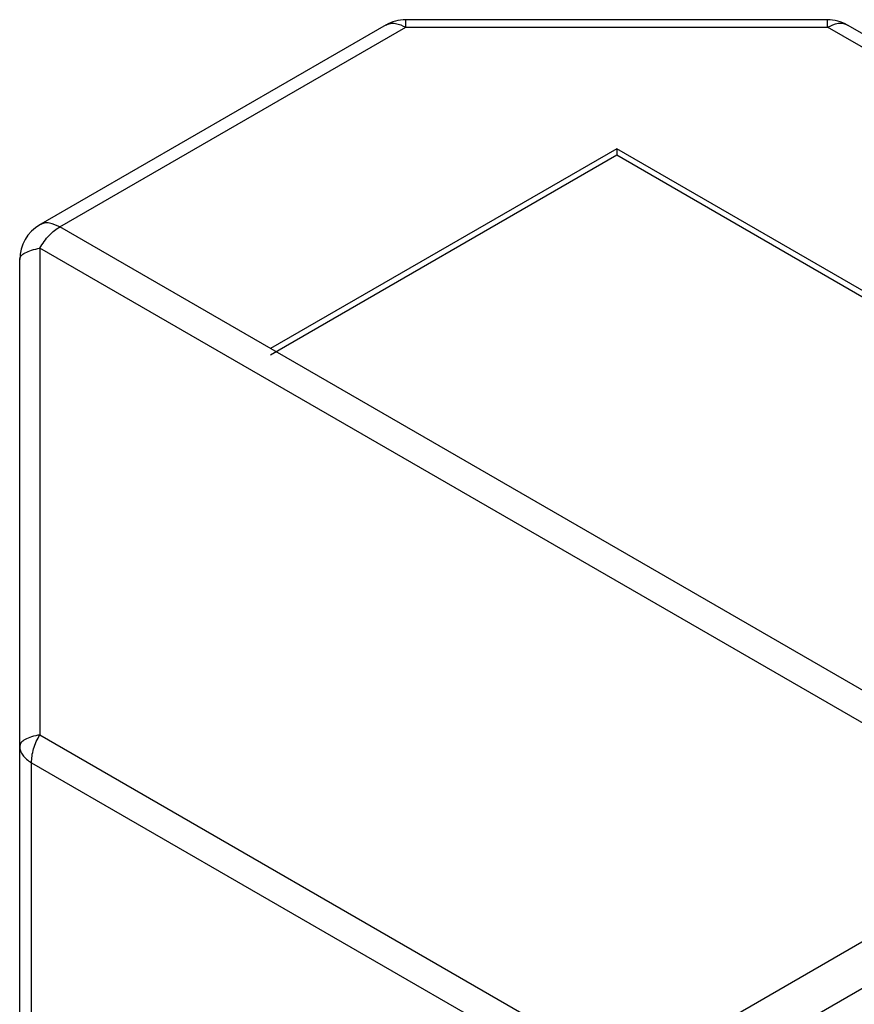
# Model space of a CAD drawing. Header units: millimetres. Extents: x -35 to 777, y -374 to 88.
# Tile 16 of 21: x 192 to 202, y 29 to 41. Entities that reach past the tile are written whole.
import ezdxf

# ---------------------------------------------------------------- set-up
doc = ezdxf.new("R2010")
doc.units = ezdxf.units.MM
doc.header["$LTSCALE"] = 0.173622
doc.layers.add('NoLayerName_001', color=7, linetype='Continuous')

# ---------------------------------------------------------------- blocks, each defined once
blk = doc.blocks.new('JZB_0003')
at = {"layer": 'NoLayerName_001', "color": 7, "linetype": 'Continuous', "lineweight": 25}
for p, q in [((6.518, 22.629), (10.841, 25.125)), ((16.324, 25.186), (11.081, 25.186)), ((23.92, 20.878), (16.574, 25.119)), ((6.778, 22.61), (11.081, 25.094)), ((11.081, 25.094), (16.324, 25.094)), ((23.668, 20.854), (16.324, 25.094)), ((13.703, 23.581), (9.399, 21.097)), ((21.046, 19.341), (13.703, 23.581)), ((13.703, 23.581), (13.703, 23.499)), ((13.703, 23.499), (9.399, 21.015)), ((21.046, 19.259), (13.703, 23.499)), ((19.364, 15.343), (6.778, 22.61)), ((6.528, 22.346), (6.528, 16.292)), ((19.114, 15.079), (6.528, 22.346)), ((6.278, 11.5), (6.278, 22.202)), ((6.528, 16.292), (13.872, 12.052)), ((6.282, 16.169), (6.278, 16.148)), ((6.424, 15.944), (13.768, 11.704)), ((6.424, 11.296), (6.424, 15.944)), ((13.872, 12.052), (19.114, 15.079)), ((14.122, 11.619), (19.364, 14.646))]:
    blk.add_line(p, q, dxfattribs=at)
for centre, start, end in [((11.081, 24.686), 90.013, 120.0151), ((16.324, 24.686), 59.9726, 90.0046), ((6.778, 22.202), 120.0151, 179.9368)]:
    blk.add_arc(centre, 0.5, start, end, dxfattribs=at)
for points, knots in [([(10.831, 25.119), (10.85, 25.126), (10.888, 25.144), (10.978, 25.144), (11.038, 25.11), (11.081, 25.094)], [0, 0, 0, 0, 0.0600828, 0.1234253, 0.2616266, 0.2616266, 0.2616266, 0.2616266]), ([(11.081, 25.094), (11.081, 25.119), (11.081, 25.149), (11.081, 25.179), (11.081, 25.185)], [0, 0, 0, 0, 0.07247839, 0.09055274, 0.09055274, 0.09055274, 0.09055274]), ([(16.324, 25.094), (16.324, 25.111), (16.324, 25.138), (16.324, 25.169), (16.324, 25.183), (16.324, 25.186)], [0, 0, 0, 0, 0.04958142, 0.08128064, 0.09175078, 0.09175078, 0.09175078, 0.09175078]), ([(16.324, 25.094), (16.368, 25.11), (16.442, 25.153), (16.535, 25.141), (16.569, 25.122), (16.573, 25.12)], [0, 0, 0, 0, 0.1414361, 0.2465209, 0.2597736, 0.2597736, 0.2597736, 0.2597736]), ([(6.778, 22.61), (6.735, 22.625), (6.675, 22.66), (6.584, 22.66), (6.547, 22.642), (6.528, 22.635)], [0, 0, 0, 0, 0.1382192, 0.2015723, 0.2615952, 0.2615952, 0.2615952, 0.2615952]), ([(6.528, 22.346), (6.546, 22.373), (6.58, 22.43), (6.642, 22.502), (6.707, 22.564), (6.756, 22.595), (6.778, 22.61)], [0, 0, 0, 0, 0.0986719, 0.1953841, 0.2859409, 0.3672374, 0.3672374, 0.3672374, 0.3672374]), ([(6.278, 22.202), (6.283, 22.216), (6.291, 22.254), (6.352, 22.291), (6.43, 22.325), (6.494, 22.337), (6.528, 22.346)], [0, 0, 0, 0, 0.0454949, 0.110556, 0.1989385, 0.3041909, 0.3041909, 0.3041909, 0.3041909]), ([(6.528, 16.292), (6.494, 16.284), (6.43, 16.271), (6.351, 16.237), (6.299, 16.203), (6.286, 16.176), (6.282, 16.169)], [0, 0, 0, 0, 0.1052524, 0.1936348, 0.2586959, 0.2833403, 0.2833403, 0.2833403, 0.2833403]), ([(6.425, 15.944), (6.427, 15.971), (6.428, 16.03), (6.451, 16.118), (6.482, 16.207), (6.514, 16.264), (6.528, 16.292)], [0, 0, 0, 0, 0.0830436, 0.1744218, 0.2706577, 0.3674865, 0.3674865, 0.3674865, 0.3674865]), ([(6.278, 16.148), (6.281, 16.129), (6.283, 16.089), (6.316, 16.034), (6.362, 15.983), (6.404, 15.958), (6.425, 15.944)], [0, 0, 0, 0, 0.0566113, 0.118394, 0.1871516, 0.2625314, 0.2625314, 0.2625314, 0.2625314])]:
    blk.add_open_spline(points, degree=3, knots=knots, dxfattribs=at)

msp = doc.modelspace()

# ---------------------------------------------------------------- block references
at = {"layer": 'NoLayerName_001', "color": 0}
msp.add_blockref('JZB_0003', (185.6108, 15.9627), dxfattribs=at)

doc.saveas('drawing.dxf')
